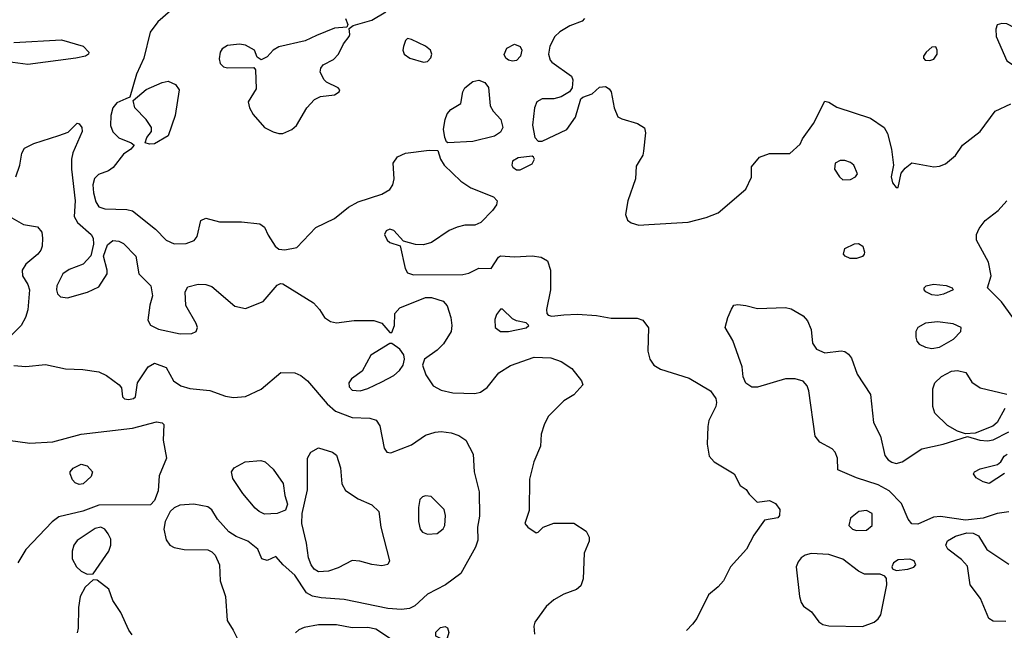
# Model space of a CAD drawing. Extents: x 1173079 to 1307053, y 522583 to 678478.
# Tile 165 of 256: x 1250004 to 1254982, y 559895 to 562980. Entities that reach past the tile are written whole.
import ezdxf

# ---------------------------------------------------------------- set-up
doc = ezdxf.new("R2010")
doc.units = 0

msp = doc.modelspace()

# ---------------------------------------------------------------- linework, layer by layer
at = {"layer": '0CON20XD'}
for points in [[(1250766.2, 563025), (1250701.7, 562968.3), (1250663.6, 562916.4), (1250632.2, 562785), (1250594.2, 562705), (1250561.7, 562588.3), (1250540, 562580), (1250495, 562559.2), (1250475.6, 562535), (1250464.1, 562495), (1250463.2, 562445), (1250475, 562413.1), (1250505, 562381.9), (1250567.7, 562357.7), (1250582.5, 562345), (1250566.7, 562325), (1250529.1, 562300.9), (1250477.4, 562232.6), (1250453.6, 562216.4), (1250402.7, 562197.3), (1250382.7, 562177.3), (1250374.7, 562145.3), (1250377.8, 562105), (1250388.8, 562058.8), (1250405, 562034.4), (1250435, 562023.3), (1250545, 562020.8), (1250574.2, 562014.2), (1250691.3, 561921.3), (1250745, 561865.4), (1250785, 561847.9), (1250845, 561848.6), (1250885.6, 561864.4), (1250900.8, 561885), (1250920, 561965), (1250945, 561976.2), (1251015, 561958.2), (1251125, 561958.5), (1251218.3, 561948.3), (1251241.7, 561931.7), (1251260.9, 561890.9), (1251295, 561835.8), (1251315, 561820), (1251345, 561816.9), (1251405, 561829.2), (1251500.9, 561929.1), (1251596, 561975), (1251666.8, 562033.2), (1251715, 562058.6), (1251835, 562097.8), (1251875, 562121.1), (1251890.4, 562145), (1251897.5, 562175), (1251891.5, 562255), (1251913.5, 562286.5), (1251955, 562304.6), (1252075, 562321.2), (1252118.3, 562318.3), (1252132, 562275), (1252150, 562245), (1252235, 562163.3), (1252285, 562129.5), (1252398.8, 562085), (1252417.5, 562065), (1252414.3, 562045), (1252394.5, 562015.5), (1252335.5, 561954.5), (1252305, 561941.4), (1252255, 561941.1), (1252215, 561932.2), (1252175, 561914.4), (1252085.3, 561854.7), (1252045, 561842.2), (1252004.5, 561844.5), (1251945, 561861.2), (1251895, 561915.4), (1251875, 561920.9), (1251856.9, 561913.1), (1251848.5, 561895), (1251861.1, 561865), (1251875, 561854.5), (1251927.5, 561837.5), (1251952.9, 561722.9), (1251965, 561700), (1251995, 561690), (1252245, 561692.5), (1252275, 561699.4), (1252325, 561724.3), (1252387, 561723), (1252425, 561780), (1252435, 561786), (1252505, 561780.9), (1252595, 561787.2), (1252640.4, 561780.4), (1252671.7, 561761.7), (1252687.3, 561715), (1252688.2, 561615), (1252667.5, 561515), (1252668.8, 561495), (1252676, 561486), (1252695, 561481.4), (1252755, 561488.9), (1252825, 561492.5), (1252920, 561485), (1252995, 561471.1), (1253125, 561471.4), (1253155, 561462), (1253183, 561423), (1253179.5, 561305), (1253190, 561265), (1253210.6, 561235), (1253243.8, 561213.8), (1253388.3, 561168.3), (1253496.2, 561105), (1253523.3, 561065), (1253527.5, 561045), (1253523.3, 561025), (1253488, 560955), (1253482.5, 560925), (1253480, 560835), (1253490, 560775), (1253515.9, 560745.9), (1253616.7, 560685), (1253647, 560627), (1253676.4, 560606.4), (1253691.7, 560581.7), (1253732.5, 560542.5), (1253795, 560550.8), (1253826, 560535), (1253847.5, 560505), (1253846, 560475), (1253837.7, 560462.3), (1253769.3, 560450.7), (1253715.8, 560375), (1253679.2, 560305), (1253598, 560215), (1253562, 560145), (1253536, 560115), (1253485.6, 560074.4), (1253428, 559955), (1253406, 559925), (1253375, 559894)], [(1251652, 562985), (1251662.5, 562955), (1251657.5, 562942.5), (1251595, 562936.7), (1251505, 562899.2), (1251447, 562873), (1251315, 562842.9), (1251286.2, 562825), (1251255, 562792.5), (1251225, 562777.5), (1251205, 562790), (1251191.2, 562825), (1251145, 562850.6), (1251115, 562855.6), (1251055, 562848.5), (1251028.3, 562831.7), (1251018.2, 562815), (1251012.5, 562782.5), (1251018.1, 562758.1), (1251035, 562741.2), (1251055, 562736), (1251187.5, 562737.5), (1251197, 562727), (1251199.3, 562630.7), (1251160, 562565), (1251166.7, 562535), (1251185, 562500), (1251241.4, 562435), (1251285, 562413.2), (1251315, 562404), (1251335, 562404.6), (1251380.8, 562425), (1251402.9, 562445), (1251456, 562535), (1251495, 562575.8), (1251525, 562591.4), (1251595, 562600.6), (1251620, 562615), (1251622, 562625), (1251615, 562636), (1251555, 562663.8), (1251543.3, 562675), (1251523.9, 562713.9), (1251526.7, 562735), (1251538.3, 562751.7), (1251590.9, 562779.1), (1251615.7, 562805), (1251641.7, 562858.3), (1251669.2, 562895), (1251673.8, 562905), (1251670, 562935), (1251689.3, 562950.7), (1251785, 562977.8), (1251855, 563018.9)], [(1252860, 562985), (1252847.7, 562972.3), (1252785, 562948.6), (1252735, 562918.9), (1252710, 562895), (1252684.7, 562845.3), (1252677.9, 562805), (1252685.5, 562775.5), (1252694.6, 562764.6), (1252793.6, 562693.6), (1252800, 562675), (1252797.5, 562635), (1252783.3, 562615), (1252740.9, 562589.1), (1252705, 562580.6), (1252645, 562580), (1252618.8, 562565), (1252606.9, 562535), (1252596.8, 562446.8), (1252608, 562385), (1252625, 562366.7), (1252645, 562366.2), (1252770, 562425), (1252813.6, 562486.4), (1252840.6, 562579.4), (1252851.4, 562588.6), (1252898.8, 562605), (1252935, 562638), (1252965, 562641.4), (1252985, 562630), (1252994.3, 562615), (1253009.4, 562535), (1253028.8, 562488.8), (1253047.9, 562477.9), (1253126.7, 562455), (1253162.7, 562432.7), (1253167.3, 562407.3), (1253158.1, 562315), (1253154.2, 562295), (1253136.2, 562265), (1253120.7, 562239.3), (1253118, 562175), (1253078.1, 562065), (1253067.1, 561995), (1253076.9, 561966.9), (1253095, 561952.5), (1253135, 561941.5), (1253185, 561944.6)], [(1255054.7, 562744.7), (1255115, 562744.7), (1255185, 562758.2), (1255216.4, 562773.6), (1255240, 562795), (1255248.8, 562825), (1255220.9, 562875), (1255195.6, 562895), (1255175, 562901.8), (1255075, 562915.8), (1254995, 562959.1), (1254969.4, 562960.6), (1254946, 562954), (1254938.6, 562931.4), (1254940.4, 562895), (1254995, 562771.1), (1255022.8, 562752.8), (1255054.7, 562744.7)], [(1249973.9, 562863.9), (1250215, 562877.1), (1250325, 562846.5), (1250354, 562815), (1250351.2, 562805), (1250336.7, 562795), (1250287.5, 562785), (1250045, 562752.8), (1249945, 562765.9)], [(1252045, 562764.6), (1252065, 562769.1), (1252083.3, 562786.7), (1252088.5, 562805), (1252081.8, 562825), (1252055, 562845.4), (1251985, 562880), (1251965, 562884), (1251955, 562874), (1251944, 562845), (1251941.3, 562825), (1251947.9, 562805), (1251975.8, 562785), (1252045, 562764.6)], [(1252495, 562769.5), (1252474.5, 562774.5), (1252462, 562785), (1252454.2, 562804.2), (1252467.5, 562835), (1252505, 562855.5), (1252534.2, 562845), (1252542.1, 562825), (1252535.3, 562795), (1252515, 562772.7), (1252495, 562769.5)], [(1254605, 562774), (1254625, 562780), (1254642.9, 562805), (1254643.1, 562825), (1254635, 562842), (1254615, 562840), (1254586.2, 562815), (1254573.8, 562795), (1254573.3, 562785), (1254582.5, 562775), (1254605, 562774)], [(1250660.5, 562350.5), (1250638.3, 562358.3), (1250647.5, 562385), (1250670, 562415), (1250670, 562435), (1250644, 562475), (1250586.2, 562535), (1250578.3, 562571.7), (1250643.9, 562626.1), (1250725, 562662.9), (1250755, 562669.4), (1250791.9, 562651.9), (1250810, 562625), (1250790.4, 562495), (1250755, 562393.3), (1250685, 562352), (1250660.5, 562350.5)], [(1252168.3, 562358.3), (1252161.7, 562361.7), (1252153.6, 562383.6), (1252147.3, 562427.3), (1252154.4, 562475), (1252165.8, 562504.2), (1252184.2, 562525.8), (1252233.8, 562556.2), (1252244.2, 562615), (1252254.2, 562635), (1252295, 562668), (1252325, 562674), (1252355, 562662), (1252375, 562636.7), (1252382.2, 562545), (1252397.4, 562517.4), (1252436.7, 562475), (1252446.2, 562435), (1252435, 562412.2), (1252405, 562391.5), (1252295, 562364.6), (1252168.3, 562358.3)], [(1253185, 561944.6), (1253383, 561957), (1253475, 561980), (1253535, 562004.3), (1253676, 562124), (1253703.9, 562183.9), (1253704.2, 562235.8), (1253744.2, 562285.8), (1253795, 562303.3), (1253897, 562303), (1253949.3, 562350.7), (1253961.7, 562378.3), (1254018, 562455), (1254075, 562567.5), (1254095, 562563.3), (1254135, 562538), (1254305, 562481.9), (1254374.2, 562435), (1254391.9, 562405), (1254411.9, 562325), (1254421.2, 562245), (1254410, 562185), (1254416.7, 562155), (1254435, 562132.5), (1254445, 562132.5), (1254461.2, 562205), (1254480, 562230), (1254515, 562256), (1254625, 562236.9), (1254655, 562239.4), (1254685, 562251.4), (1254735, 562293.8), (1254770.8, 562345), (1254860, 562415), (1254935, 562517.1), (1255015, 562555.3)], [(1249985, 562186), (1250005.5, 562245), (1250014.4, 562305.6), (1250029.1, 562330.9), (1250075, 562353.5), (1250201.2, 562395), (1250248.7, 562411.3), (1250295, 562456.2), (1250305, 562453.3), (1250317.5, 562435), (1250319.2, 562415), (1250272.3, 562307.7), (1250265.7, 562274.3), (1250266, 562225), (1250284, 562065), (1250279.2, 561985), (1250296.2, 561955), (1250366.2, 561895), (1250375.5, 561875), (1250378.1, 561845), (1250363.4, 561786.6), (1250325.5, 561744.5), (1250255, 561717.1), (1250222.5, 561695), (1250192.5, 561635), (1250189.5, 561615), (1250195.7, 561595), (1250209.7, 561579.7), (1250245, 561574.4), (1250347.2, 561602.8), (1250405, 561630), (1250446.9, 561695), (1250447.1, 561715), (1250428.6, 561785), (1250447.9, 561842.1), (1250475.7, 561864.3), (1250505, 561860.6), (1250528.9, 561848.9), (1250590.8, 561785), (1250606.4, 561696.4), (1250666.7, 561635), (1250676.2, 561585), (1250662.3, 561537.7), (1250651.7, 561461.7), (1250666.1, 561436.1), (1250705.7, 561415.7), (1250815, 561391.9), (1250875, 561394.3), (1250895.7, 561404.3), (1250902.5, 561425), (1250897.1, 561445), (1250843.8, 561535), (1250840, 561605), (1250855, 561629.2), (1250906.4, 561643.6), (1250945, 561641.5), (1250975, 561630.8), (1251092.5, 561532.5), (1251145, 561521.2), (1251235, 561555.6), (1251305, 561638.1), (1251322.4, 561647.6), (1251335, 561645.6), (1251488.7, 561548.7), (1251519.4, 561515), (1251544.4, 561474.4), (1251575, 561454.2), (1251605, 561448.9), (1251695, 561459.3), (1251795, 561459.4), (1251835.7, 561445.7), (1251875, 561400), (1251885, 561400), (1251898.8, 561435), (1251901.2, 561495), (1251925.6, 561524.4), (1252055.4, 561575.4), (1252085.9, 561575.9), (1252145, 561557.3), (1252165, 561534.2), (1252183.3, 561475), (1252188.8, 561435), (1252185.5, 561405), (1252147.4, 561342.6), (1252115, 561310.6), (1252051.2, 561265), (1252040, 561235), (1252058, 561185), (1252095, 561130), (1252135, 561107.8), (1252193.9, 561093.9), (1252305, 561090.5), (1252333, 561097), (1252367.9, 561122.1), (1252425.8, 561195), (1252485, 561233.3), (1252605, 561274.5), (1252689.5, 561270.5), (1252741.9, 561251.9), (1252795, 561218), (1252843.8, 561155), (1252851.2, 561135), (1252806.2, 561085), (1252755, 561054), (1252690.3, 560989.7), (1252675.8, 560974.2), (1252655, 560932.5), (1252640, 560885), (1252637.5, 560825), (1252604, 560745), (1252582.3, 560657.7), (1252579.5, 560500.5), (1252557.5, 560435), (1252573.3, 560415), (1252615, 560387.5), (1252625, 560390), (1252650, 560415), (1252705, 560436.2), (1252805, 560436), (1252867.5, 560395), (1252882.5, 560365), (1252882.5, 560345), (1252857.5, 560285), (1252852.9, 560155), (1252840.2, 560119.8), (1252819.1, 560100.9), (1252755, 560076.5), (1252705, 560049.4), (1252665, 560015.7), (1252608.8, 559935), (1252603.8, 559915), (1252607.5, 559875)], [(1252515, 562221.4), (1252535, 562221.9), (1252595, 562252), (1252606.2, 562275), (1252602.5, 562285), (1252595, 562290), (1252525, 562281.5), (1252495.8, 562265), (1252491.4, 562245), (1252497.5, 562235), (1252515, 562221.4)], [(1254165, 562170.8), (1254205, 562172.5), (1254230, 562185), (1254239.3, 562200.7), (1254221.2, 562245), (1254205, 562258.6), (1254175, 562268.2), (1254152.3, 562267.7), (1254126.2, 562255), (1254124.2, 562225), (1254148, 562185), (1254165, 562170.8)], [(1255025.4, 561475.4), (1254968.5, 561555), (1254896.7, 561625), (1254916, 561685), (1254901.4, 561755), (1254841.9, 561865), (1254840.6, 561895), (1254854.4, 561925), (1254885, 561965.8), (1254950.8, 562015), (1254995, 562064.2)], [(1249965, 561978.1), (1250023.3, 561945), (1250095, 561933.8), (1250115.6, 561905.6), (1250120, 561875), (1250118.1, 561835), (1250110.8, 561815), (1250095.4, 561794.6), (1250035.3, 561744.7), (1250016.4, 561715), (1250017.9, 561685), (1250045, 561641.4), (1250053.5, 561615), (1250045.7, 561514.3), (1250034.3, 561475.7), (1250011.5, 561435), (1249921.5, 561345)], [(1254235, 561773.1), (1254203.4, 561773.4), (1254176.7, 561785), (1254168.8, 561795), (1254176.1, 561823.9), (1254225, 561848), (1254245, 561848.8), (1254265.9, 561835.9), (1254275.9, 561805.9), (1254273.3, 561795), (1254265, 561784), (1254235, 561773.1)], [(1254645, 561585.6), (1254615, 561590), (1254586, 561605), (1254576.2, 561615), (1254576.2, 561625), (1254587.5, 561635), (1254623.1, 561643.1), (1254687.2, 561637.2), (1254717.5, 561625), (1254723.3, 561615), (1254675, 561592.2), (1254645, 561585.6)], [(1252475, 561404.5), (1252565, 561422.5), (1252577.5, 561435), (1252565, 561448.8), (1252515, 561458), (1252495, 561468), (1252445, 561517.5), (1252435, 561517.5), (1252415, 561490), (1252405.8, 561464.2), (1252407.5, 561425), (1252434.6, 561404.6), (1252475, 561404.5)], [(1255005, 560492.9), (1254945, 560484.3), (1254875, 560461.4), (1254785, 560450.9), (1254659.1, 560469.1), (1254623.1, 560466.9), (1254545, 560430.6), (1254515, 560432.5), (1254495.5, 560455.5), (1254462.5, 560535), (1254399.5, 560599.5), (1254345, 560629.5), (1254234.5, 560664.5), (1254140, 560705), (1254138.6, 560765), (1254126.9, 560795), (1254110.9, 560810.9), (1254048.6, 560845), (1254026.5, 560875), (1253994.2, 561104.2), (1253985, 561130), (1253965, 561153.8), (1253925, 561165.7), (1253875, 561165.7), (1253735, 561123.8), (1253705, 561123.8), (1253675, 561142.5), (1253661.2, 561175), (1253656, 561225), (1253608.7, 561358.7), (1253571.2, 561425), (1253583.8, 561475), (1253603, 561517), (1253615, 561537.5), (1253635, 561540), (1253675, 561536.2), (1253735, 561520), (1253875, 561525.7), (1253905, 561518.6), (1253965, 561482.9), (1253987.4, 561457.4), (1254005.5, 561415), (1254012.2, 561345), (1254032.9, 561315), (1254075, 561297.1), (1254156.4, 561306.4), (1254175, 561303.1), (1254195, 561290), (1254208.8, 561268.8), (1254238.1, 561188.1), (1254305, 561086.2), (1254320, 560945), (1254355.6, 560875), (1254378.3, 560778.3), (1254395.3, 560755.3), (1254413.3, 560743.3), (1254435, 560738.2), (1254465, 560745.3), (1254565, 560812.1), (1254673.3, 560835), (1254795, 560873.3), (1254857.5, 560855), (1254897.5, 560852.5), (1254925, 560857.5), (1255005, 560897.1)], [(1254615, 561318.5), (1254655, 561324.6), (1254725, 561366), (1254762, 561405), (1254763.8, 561425), (1254723, 561443), (1254645, 561452.9), (1254583.4, 561446.6), (1254544.3, 561425), (1254534.4, 561405), (1254534.4, 561375), (1254539.2, 561355), (1254550.7, 561340.7), (1254583.3, 561325), (1254615, 561318.5)], [(1251725, 561104.4), (1251765, 561115.5), (1251835, 561150), (1251895, 561182.1), (1251925, 561206.7), (1251943.5, 561235), (1251949.2, 561265), (1251945.6, 561285.6), (1251926.2, 561315), (1251885, 561343.3), (1251875, 561343.3), (1251778.6, 561285), (1251735.3, 561204.7), (1251682, 561165), (1251668.1, 561145), (1251670.6, 561125), (1251685, 561107.5), (1251725, 561104.4)], [(1249975, 561231.8), (1250035, 561228), (1250135, 561237.7), (1250235, 561216.2), (1250322.7, 561212.7), (1250405, 561199.7), (1250442.4, 561182.4), (1250507.5, 561135), (1250519.3, 561119.3), (1250523.3, 561075), (1250534.4, 561064.4), (1250555, 561060), (1250580, 561065), (1250588.8, 561075), (1250599.2, 561145), (1250653.3, 561225), (1250685, 561244.5), (1250745, 561222.5), (1250781.5, 561155), (1250819.1, 561129.1), (1250865, 561116.8), (1250965, 561106.7), (1251045, 561077.1), (1251085, 561070.5), (1251145, 561075.6), (1251225, 561112.5), (1251325, 561197.3), (1251395, 561195.9), (1251425, 561182.8), (1251460, 561155), (1251558.2, 561038.2), (1251601, 561001), (1251685, 560970.4), (1251775, 560966.5), (1251805.6, 560955.6), (1251825, 560927.5), (1251846, 560815), (1251860, 560795), (1251880.5, 560790.5), (1251985, 560832.5), (1252055, 560881.1), (1252105, 560895.5), (1252135, 560898.9), (1252185, 560891.9), (1252225, 560878.6), (1252258.8, 560855), (1252296, 560785), (1252302, 560695), (1252327.8, 560595), (1252328.7, 560471.3), (1252319.2, 560415), (1252319.5, 560350.5), (1252308, 560315), (1252235, 560182), (1252156.2, 560125), (1252065, 560077.8), (1252002, 560018), (1251975.5, 560004.5), (1251935, 559999.6), (1251865, 560004.7), (1251645, 560050.4), (1251528.1, 560058.1), (1251485, 560066.9), (1251454.2, 560084.2), (1251395, 560173.5), (1251335.7, 560225), (1251298.3, 560268.3), (1251255, 560246.7), (1251227.5, 560255), (1251208, 560305), (1251157.5, 560345), (1251098.6, 560368.6), (1251062.2, 560392.2), (1251005, 560455.8), (1250975, 560502.9), (1250955, 560518.9), (1250885, 560532.5), (1250813.1, 560526.9), (1250785, 560513.8), (1250765, 560495.5), (1250739.5, 560445), (1250733.1, 560405), (1250745, 560352.5), (1250762.5, 560325), (1250785, 560312.9), (1250835, 560302.2), (1250955, 560301.1), (1250975, 560291.9), (1250991.9, 560275), (1251013.8, 560225), (1251017.1, 560145), (1251045.4, 560065), (1251052.2, 559945), (1251082.9, 559895), (1251104.3, 559855)], [(1254985, 561016), (1254945.5, 560944.5), (1254923.5, 560926.5), (1254835, 560891.2), (1254785, 560886.7), (1254745, 560900), (1254695, 560930), (1254631.2, 560991.2), (1254620, 561025), (1254620, 561115), (1254630.8, 561145), (1254665, 561176.5), (1254715, 561204.5), (1254745, 561207.8), (1254786.8, 561196.8), (1254818.3, 561148.3), (1254860.5, 561120.5), (1254995, 561088)], [(1249946.7, 560855), (1250055, 560840.5), (1250172.4, 560847.6), (1250315, 560886), (1250574.7, 560915.3), (1250695, 560948.6), (1250723.6, 560943.6), (1250732.5, 560935), (1250729.1, 560855), (1250745.7, 560765), (1250709.2, 560675), (1250705, 560598.8), (1250685, 560550.8), (1250665, 560528.6), (1250405, 560526.9), (1250322.7, 560497.3), (1250202.4, 560467.6), (1250167.7, 560442.3), (1250035, 560302.5), (1249994.8, 560235.2)], [(1251515, 560190.9), (1251493.5, 560203.5), (1251476.9, 560225), (1251465, 560260), (1251454.8, 560335.3), (1251430.4, 560435), (1251431.9, 560485), (1251460, 560605), (1251460, 560765), (1251475.8, 560794.2), (1251515, 560816.2), (1251585, 560794), (1251605, 560778.8), (1251626.5, 560715), (1251632, 560635), (1251651.7, 560601.7), (1251715, 560558.1), (1251785, 560529.2), (1251819.2, 560495), (1251829.4, 560415), (1251873.3, 560245), (1251865, 560227.5), (1251835, 560221.2), (1251785, 560227.5), (1251724.4, 560244.4), (1251685, 560246.9), (1251615, 560210.4), (1251565, 560193.9), (1251515, 560190.9)], [(1251242.2, 560482.2), (1251215, 560494.4), (1251195, 560512.5), (1251131.4, 560585), (1251081.1, 560661.1), (1251074.3, 560695), (1251089.2, 560715), (1251144.6, 560745.4), (1251223, 560753), (1251245.4, 560745.4), (1251285, 560709.2), (1251335.9, 560635.9), (1251344, 560575), (1251358.3, 560531.7), (1251347.9, 560502.1), (1251305, 560484.4), (1251242.2, 560482.2)], [(1254982.8, 560687.2), (1254905, 560635.8), (1254875, 560644.2), (1254840, 560665), (1254826.7, 560685), (1254831.2, 560695), (1254860.2, 560709.8), (1254948.2, 560731.8), (1254964.5, 560745.5), (1254981.5, 560775), (1254996, 560785)], [(1250305, 560630.8), (1250285, 560640), (1250270.8, 560655), (1250259.4, 560685), (1250260, 560695), (1250275, 560714.3), (1250315, 560734.5), (1250345, 560725.6), (1250372, 560695), (1250365, 560671.2), (1250325, 560634.3), (1250305, 560630.8)], [(1252065, 560380), (1252115, 560383.3), (1252145, 560407.5), (1252153.3, 560425), (1252156.2, 560475), (1252150, 560505), (1252085, 560570), (1252055, 560573.8), (1252040.5, 560569.5), (1252026.7, 560555), (1252020, 560515), (1252020, 560445), (1252028.8, 560405), (1252041.2, 560391.2), (1252065, 560380)], [(1254235, 560399.1), (1254285, 560400.9), (1254314.3, 560425), (1254313.8, 560485), (1254285, 560499.4), (1254246.7, 560495), (1254205, 560461.2), (1254195.8, 560425), (1254215, 560405.7), (1254235, 560399.1)], [(1250345, 560177.5), (1250375, 560180), (1250454.4, 560295), (1250465.5, 560325), (1250464.4, 560355), (1250452, 560382), (1250434.2, 560405), (1250415, 560415.4), (1250385, 560409.1), (1250295, 560347.8), (1250278.1, 560325), (1250268.6, 560295), (1250269.2, 560255), (1250291.2, 560215), (1250315, 560193.3), (1250345, 560177.5)], [(1254989.7, 559939.7), (1254925, 559940.9), (1254904.5, 559955), (1254861.5, 560055), (1254809.5, 560125), (1254795, 560218.8), (1254765, 560253.1), (1254695.6, 560305), (1254686.9, 560325), (1254693.9, 560346.1), (1254735, 560370.9), (1254792.2, 560387.8), (1254825, 560385.6), (1254852.2, 560372.2), (1254893.4, 560303.4), (1255005, 560228.6)], [(1254265, 559913.3), (1254323.8, 559935), (1254345, 559952), (1254357.8, 559972.2), (1254388.1, 560125), (1254385.6, 560155.6), (1254378.1, 560168.1), (1254355, 560178.6), (1254275, 560178.2), (1254245, 560193.8), (1254165, 560254.6), (1254095, 560276.9), (1254005, 560282.2), (1253975.7, 560274.3), (1253955, 560260.9), (1253939.2, 560240.8), (1253930.4, 560215), (1253946.8, 560065), (1253954.7, 560034.7), (1253966.6, 560016.6), (1254007.4, 559987.4), (1254045, 559937.8), (1254065, 559923.9), (1254095, 559917.6), (1254265, 559913.3)], [(1254435, 560197.5), (1254495, 560203.5), (1254525, 560213.1), (1254534.2, 560225), (1254526, 560245), (1254505, 560254.3), (1254445, 560251.4), (1254422.5, 560235), (1254413.8, 560215), (1254416.7, 560205), (1254435, 560197.5)], [(1250572.3, 559872.3), (1250555.8, 559895.8), (1250515.4, 559985), (1250475.6, 560045), (1250455, 560103.3), (1250395, 560147.5), (1250375, 560150), (1250335, 560113.3), (1250310, 560065), (1250300.7, 560009.3), (1250300, 559905), (1250295, 559882.5)], [(1251925, 559821.8), (1251805, 559900.9), (1251765, 559909.4), (1251685, 559906.9), (1251605, 559921.8), (1251515, 559922.4), (1251441.5, 559908.5), (1251415, 559897.1), (1251398.1, 559881.9)], [(1252145, 559845.7), (1252108.8, 559865), (1252108.8, 559885), (1252130.8, 559909.2), (1252155, 559913.8), (1252167.1, 559907.1), (1252174.2, 559884.2), (1252165, 559854.3), (1252145, 559845.7)]]:
    msp.add_lwpolyline(points, dxfattribs=at)

doc.saveas('drawing.dxf')
